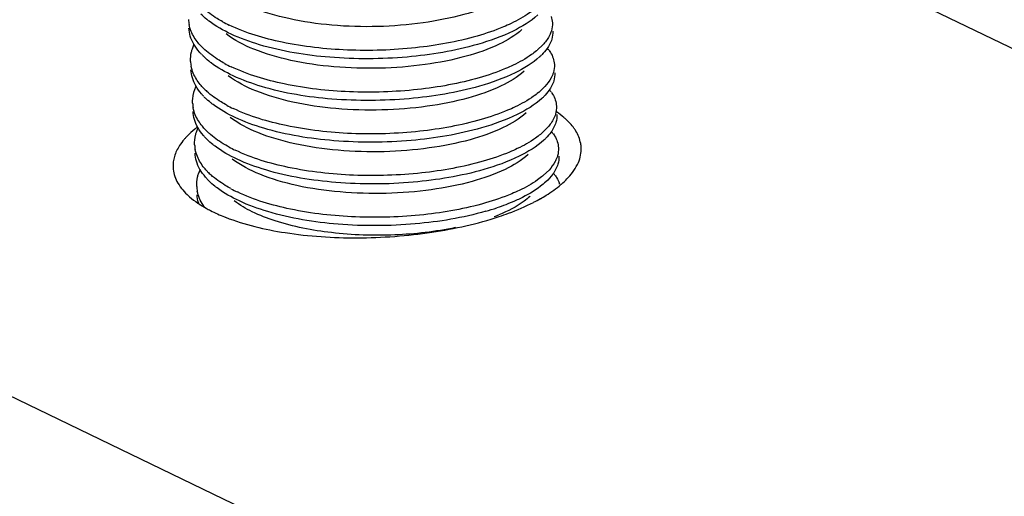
# Model space of a CAD drawing. Header units: millimetres. Extents: x -24622 to 2009, y -1603 to 2074.
# Tile 249 of 256: x 1604 to 1614, y 1072 to 1077. Entities that reach past the tile are written whole.
import ezdxf

# ---------------------------------------------------------------- set-up
doc = ezdxf.new("R2010")
doc.units = ezdxf.units.MM
doc.layers.add('02___PRT_ALL_AXES', color=7, linetype='Continuous')

msp = doc.modelspace()

# ---------------------------------------------------------------- linework, layer by layer
at = {"color": 7, "linetype": 'Continuous'}
for p, q in [((1607.906, 1070.895), (1566.078, 1091.118)), ((1618.516, 1074.927), (1612.949, 1077.619)), ((1605.5, 1076.854), (1605.52, 1076.906)), ((1609.359, 1076.896), (1609.3, 1076.84)), ((1609.447, 1076.931), (1609.42, 1076.878)), ((1605.522, 1076.394), (1605.543, 1076.446)), ((1609.382, 1076.437), (1609.323, 1076.38)), ((1609.47, 1076.472), (1609.443, 1076.418)), ((1609.493, 1076.012), (1609.465, 1075.958)), ((1605.545, 1075.935), (1605.565, 1075.986)), ((1609.404, 1075.977), (1609.345, 1075.92)), ((1605.567, 1075.475), (1605.588, 1075.527)), ((1609.427, 1075.517), (1609.368, 1075.461)), ((1609.515, 1075.552), (1609.488, 1075.499))]:
    msp.add_line(p, q, dxfattribs=at)
for centre, radius, start, end in [((1605.827, 1077.192), 0.37, 182.8165, 190.912), ((1606.604, 1078.572), 1.617, 241.5304, 244.3514), ((1606.154, 1077.413), 0.77, 224.0569, 227.9112), ((1606.13, 1077.293), 0.73, 223.7184, 225.3319), ((1608.772, 1077.456), 0.812, 309.4749, 310.5818), ((1608.862, 1077.269), 0.684, 312.6259, 315.1628), ((1609.092, 1076.593), 0.414, 35.3544, 40.179), ((1605.849, 1076.732), 0.37, 182.8165, 190.912), ((1606.627, 1078.112), 1.617, 241.5304, 244.3514), ((1606.176, 1076.954), 0.77, 224.0569, 227.9112), ((1606.152, 1076.833), 0.73, 223.7184, 225.3319), ((1608.795, 1076.997), 0.812, 309.4749, 310.5818), ((1608.885, 1076.809), 0.684, 312.6259, 315.1628), ((1609.115, 1076.134), 0.414, 35.3544, 40.179), ((1605.872, 1076.272), 0.37, 182.8165, 190.912), ((1606.649, 1077.652), 1.617, 241.5304, 244.3514), ((1606.199, 1076.494), 0.77, 224.0569, 227.9112), ((1608.817, 1076.537), 0.812, 309.4749, 310.5818), ((1609.138, 1075.674), 0.414, 35.3544, 40.179), ((1605.894, 1075.813), 0.37, 182.8165, 190.912), ((1606.175, 1076.374), 0.73, 223.7184, 225.3319), ((1608.907, 1076.35), 0.684, 312.6259, 315.1628), ((1606.672, 1077.193), 1.617, 241.5304, 244.3514), ((1606.221, 1076.034), 0.77, 224.0569, 227.9112), ((1608.84, 1076.077), 0.812, 309.4749, 310.5818), ((1609.16, 1075.214), 0.414, 35.3544, 40.179), ((1606.197, 1075.914), 0.73, 223.7184, 225.3319), ((1609.283, 1075.284), 0.272, 16.3619, 18.3868), ((1605.917, 1075.353), 0.37, 182.8165, 190.912), ((1606.694, 1076.733), 1.617, 241.5304, 244.3514), ((1605.946, 1075.267), 0.395, 196.5116, 198.0188), ((1607.923, 1077.873), 2.924, 286.0225, 288.5154), ((1608.111, 1076.885), 2.012, 290.73, 292.3421)]:
    msp.add_arc(centre, radius, start, end, dxfattribs=at)
for points, start_tangent, end_tangent in [([(1609.106, 1077.525), (1608.855, 1077.363), (1608.49, 1077.23), (1608.041, 1077.139), (1607.543, 1077.098), (1607.036, 1077.113), (1606.561, 1077.185), (1606.154, 1077.308), (1605.849, 1077.475)], (-0.735477, -0.677549), (-0.798207, 0.602384)), ([(1605.834, 1077.151), (1605.772, 1077.186), (1605.615, 1077.302)], (-0.878776, 0.477234), (-0.741573, 0.670872)), ([(1605.683, 1077.158), (1605.659, 1077.176), (1605.594, 1077.234)], (-0.798461, 0.602046), (-0.711096, 0.703095)), ([(1609.303, 1077.225), (1609.031, 1077.048), (1608.64, 1076.901)], (-0.735524, -0.677498), (-0.961024, -0.276464)), ([(1609.266, 1077.289), (1609.212, 1077.248), (1609.01, 1077.132)], (-0.771848, -0.635807), (-0.902338, -0.43103)), ([(1609.451, 1077.209), (1609.464, 1077.139)], (0.31537, -0.948969), (0.048761, -0.99881)), ([(1605.487, 1077.044), (1605.464, 1077.122)], (-0.385657, 0.922642), (-0.18914, 0.98195)), ([(1608.64, 1076.901), (1607.865, 1076.762), (1607.013, 1076.759), (1606.24, 1076.897), (1605.927, 1077.014), (1605.683, 1077.158)], (-0.961024, -0.276464), (-0.798461, 0.602046)), ([(1608.635, 1076.993), (1607.958, 1076.864), (1607.207, 1076.839), (1606.489, 1076.925), (1605.904, 1077.114)], (-0.961024, -0.276464), (-0.901202, 0.4334)), ([(1609.01, 1077.132), (1608.925, 1077.094), (1608.635, 1076.993)], (-0.902338, -0.43103), (-0.961024, -0.276464)), ([(1609.464, 1077.139), (1609.453, 1077.052), (1609.443, 1077.023)], (0.048761, -0.99881), (-0.37737, -0.926062)), ([(1605.477, 1076.993), (1605.462, 1077.081)], (-0.28417, 0.958774), (-0.048797, 0.998809)), ([(1605.516, 1076.903), (1605.477, 1076.993)], (-0.493567, 0.869708), (-0.28417, 0.958774)), ([(1605.6, 1076.878), (1605.564, 1076.918), (1605.487, 1077.044)], (-0.694786, 0.719217), (-0.385657, 0.922642)), ([(1609.129, 1077.066), (1608.877, 1076.903), (1608.513, 1076.77), (1608.063, 1076.679), (1607.566, 1076.639), (1607.059, 1076.654), (1606.583, 1076.725), (1606.177, 1076.848), (1605.871, 1077.016)], (-0.735477, -0.677549), (-0.798212, 0.602377)), ([(1609.443, 1077.023), (1609.428, 1076.991), (1609.359, 1076.896)], (-0.37737, -0.926062), (-0.676472, -0.736469)), ([(1609.468, 1077.048), (1609.458, 1076.96), (1609.447, 1076.931)], (0.048761, -0.99881), (-0.37737, -0.926062)), ([(1605.602, 1076.789), (1605.577, 1076.817), (1605.516, 1076.903)], (-0.691016, 0.72284), (-0.493567, 0.869708)), ([(1609.42, 1076.878), (1609.405, 1076.855), (1609.347, 1076.787)], (-0.526052, -0.850452), (-0.704812, -0.709394)), ([(1605.48, 1076.714), (1605.49, 1076.819), (1605.5, 1076.854)], (-0.048797, 0.998809), (0.313223, 0.94968)), ([(1605.705, 1076.698), (1605.681, 1076.717), (1605.617, 1076.774)], (-0.798461, 0.602046), (-0.711096, 0.703095)), ([(1605.856, 1076.691), (1605.794, 1076.727), (1605.638, 1076.842)], (-0.878776, 0.477234), (-0.741573, 0.670872)), ([(1609.325, 1076.766), (1609.053, 1076.588), (1608.662, 1076.441)], (-0.735524, -0.677498), (-0.961024, -0.276464)), ([(1609.288, 1076.83), (1609.234, 1076.788), (1609.033, 1076.672)], (-0.771848, -0.635807), (-0.902338, -0.43103)), ([(1609.43, 1076.833), (1609.444, 1076.812), (1609.473, 1076.749)], (0.577811, -0.816171), (0.31537, -0.948969)), ([(1605.51, 1076.584), (1605.486, 1076.662)], (-0.385657, 0.922642), (-0.18914, 0.98195)), ([(1608.662, 1076.441), (1607.887, 1076.303), (1607.036, 1076.299), (1606.262, 1076.437), (1605.949, 1076.555), (1605.705, 1076.698)], (-0.961024, -0.276464), (-0.798461, 0.602046)), ([(1608.658, 1076.533), (1607.98, 1076.404), (1607.229, 1076.379), (1606.511, 1076.465), (1605.927, 1076.655)], (-0.961024, -0.276464), (-0.901202, 0.4334)), ([(1609.033, 1076.672), (1608.948, 1076.634), (1608.658, 1076.533)], (-0.902338, -0.43103), (-0.961024, -0.276464)), ([(1609.486, 1076.68), (1609.476, 1076.593), (1609.465, 1076.563)], (0.048761, -0.99881), (-0.37737, -0.926062)), ([(1609.473, 1076.749), (1609.486, 1076.68)], (0.31537, -0.948969), (0.048761, -0.99881)), ([(1605.5, 1076.534), (1605.484, 1076.622)], (-0.28417, 0.958774), (-0.048797, 0.998809)), ([(1605.623, 1076.418), (1605.587, 1076.459), (1605.51, 1076.584)], (-0.694786, 0.719217), (-0.385657, 0.922642)), ([(1609.152, 1076.606), (1608.9, 1076.443), (1608.535, 1076.31), (1608.086, 1076.219), (1607.588, 1076.179), (1607.081, 1076.194), (1606.606, 1076.265), (1606.199, 1076.389), (1605.894, 1076.556)], (-0.735477, -0.677549), (-0.798212, 0.602377)), ([(1609.465, 1076.563), (1609.45, 1076.531), (1609.382, 1076.437)], (-0.37737, -0.926062), (-0.676472, -0.736469)), ([(1609.491, 1076.588), (1609.48, 1076.501), (1609.47, 1076.472)], (0.048761, -0.99881), (-0.37737, -0.926062)), ([(1605.538, 1076.443), (1605.5, 1076.534)], (-0.493567, 0.869708), (-0.28417, 0.958774)), ([(1605.625, 1076.329), (1605.6, 1076.357), (1605.538, 1076.443)], (-0.691016, 0.72284), (-0.493567, 0.869708)), ([(1605.503, 1076.254), (1605.512, 1076.359), (1605.522, 1076.394)], (-0.048797, 0.998809), (0.313223, 0.94968)), ([(1605.879, 1076.231), (1605.817, 1076.267), (1605.66, 1076.382)], (-0.878776, 0.477234), (-0.741573, 0.670872)), ([(1609.311, 1076.37), (1609.257, 1076.329), (1609.055, 1076.212)], (-0.771848, -0.635807), (-0.902338, -0.43103)), ([(1609.443, 1076.418), (1609.427, 1076.395), (1609.369, 1076.327)], (-0.526052, -0.850452), (-0.704812, -0.709394)), ([(1609.453, 1076.373), (1609.466, 1076.353), (1609.496, 1076.289)], (0.577811, -0.816171), (0.31537, -0.948969)), ([(1605.728, 1076.238), (1605.704, 1076.257), (1605.639, 1076.314)], (-0.798461, 0.602046), (-0.711096, 0.703095)), ([(1608.685, 1075.982), (1607.91, 1075.843), (1607.058, 1075.84), (1606.285, 1075.978), (1605.972, 1076.095), (1605.728, 1076.238)], (-0.961024, -0.276464), (-0.798461, 0.602046)), ([(1609.348, 1076.306), (1609.076, 1076.128), (1608.685, 1075.982)], (-0.735524, -0.677498), (-0.961024, -0.276464)), ([(1609.509, 1076.22), (1609.498, 1076.133), (1609.488, 1076.104)], (0.048761, -0.99881), (-0.37737, -0.926062)), ([(1609.496, 1076.289), (1609.509, 1076.22)], (0.31537, -0.948969), (0.048761, -0.99881)), ([(1605.522, 1076.074), (1605.507, 1076.162)], (-0.28417, 0.958774), (-0.048797, 0.998809)), ([(1605.532, 1076.125), (1605.509, 1076.202)], (-0.385657, 0.922642), (-0.18914, 0.98195)), ([(1605.645, 1075.959), (1605.61, 1075.999), (1605.532, 1076.125)], (-0.694786, 0.719217), (-0.385657, 0.922642)), ([(1609.174, 1076.146), (1608.922, 1075.984), (1608.558, 1075.851), (1608.108, 1075.76), (1607.611, 1075.719), (1607.104, 1075.735), (1606.628, 1075.806), (1606.222, 1075.929), (1605.916, 1076.096)], (-0.735477, -0.677549), (-0.798212, 0.602377)), ([(1608.681, 1076.073), (1608.003, 1075.944), (1607.252, 1075.919), (1606.534, 1076.006), (1605.95, 1076.195)], (-0.961024, -0.276464), (-0.901202, 0.4334)), ([(1609.055, 1076.212), (1608.971, 1076.175), (1608.681, 1076.073)], (-0.902338, -0.43103), (-0.961024, -0.276464)), ([(1609.513, 1076.128), (1609.503, 1076.041), (1609.493, 1076.012)], (0.048761, -0.99881), (-0.37737, -0.926062)), ([(1605.561, 1075.984), (1605.522, 1076.074)], (-0.493567, 0.869708), (-0.28417, 0.958774)), ([(1609.488, 1076.104), (1609.473, 1076.072), (1609.404, 1075.977)], (-0.37737, -0.926062), (-0.676472, -0.736469)), ([(1605.525, 1075.795), (1605.535, 1075.9), (1605.545, 1075.935)], (-0.048797, 0.998809), (0.313223, 0.94968)), ([(1605.647, 1075.869), (1605.622, 1075.897), (1605.561, 1075.984)], (-0.691016, 0.72284), (-0.493567, 0.869708)), ([(1605.901, 1075.772), (1605.839, 1075.807), (1605.683, 1075.923)], (-0.878776, 0.477234), (-0.741573, 0.670872)), ([(1609.333, 1075.91), (1609.279, 1075.869), (1609.078, 1075.753)], (-0.771848, -0.635807), (-0.902338, -0.43103)), ([(1609.465, 1075.958), (1609.45, 1075.935), (1609.392, 1075.867)], (-0.526052, -0.850452), (-0.704812, -0.709394)), ([(1609.475, 1075.914), (1609.489, 1075.893), (1609.518, 1075.83)], (0.577811, -0.816171), (0.31537, -0.948969)), ([(1605.75, 1075.779), (1605.727, 1075.797), (1605.662, 1075.855)], (-0.798461, 0.602046), (-0.711096, 0.703095)), ([(1609.37, 1075.846), (1609.098, 1075.669), (1608.708, 1075.522)], (-0.735524, -0.677498), (-0.961024, -0.276464)), ([(1609.518, 1075.83), (1609.531, 1075.761)], (0.31537, -0.948969), (0.048761, -0.99881)), ([(1605.545, 1075.614), (1605.53, 1075.703)], (-0.28417, 0.958774), (-0.048797, 0.998809)), ([(1605.555, 1075.665), (1605.531, 1075.743)], (-0.385657, 0.922642), (-0.18914, 0.98195)), ([(1608.708, 1075.522), (1607.932, 1075.383), (1607.081, 1075.38), (1606.307, 1075.518), (1605.994, 1075.635), (1605.75, 1075.779)], (-0.961024, -0.276464), (-0.798461, 0.602046)), ([(1609.197, 1075.687), (1608.945, 1075.524), (1608.58, 1075.391), (1608.131, 1075.3), (1607.633, 1075.26), (1607.126, 1075.275), (1606.651, 1075.346), (1606.244, 1075.47), (1605.939, 1075.637)], (-0.735477, -0.677549), (-0.798207, 0.602384)), ([(1608.703, 1075.614), (1608.025, 1075.485), (1607.275, 1075.46), (1606.556, 1075.546), (1605.972, 1075.736)], (-0.961024, -0.276464), (-0.901202, 0.4334)), ([(1609.078, 1075.753), (1608.993, 1075.715), (1608.703, 1075.614)], (-0.902338, -0.43103), (-0.961024, -0.276464)), ([(1609.531, 1075.761), (1609.521, 1075.673), (1609.511, 1075.644)], (0.048761, -0.99881), (-0.37737, -0.926062)), ([(1605.583, 1075.524), (1605.545, 1075.614)], (-0.493567, 0.869708), (-0.28417, 0.958774)), ([(1605.668, 1075.499), (1605.632, 1075.539), (1605.555, 1075.665)], (-0.694786, 0.719217), (-0.385657, 0.922642)), ([(1609.511, 1075.644), (1609.495, 1075.612), (1609.427, 1075.517)], (-0.37737, -0.926062), (-0.676472, -0.736469)), ([(1609.536, 1075.669), (1609.525, 1075.581), (1609.515, 1075.552)], (0.048761, -0.99881), (-0.37737, -0.926062)), ([(1605.548, 1075.335), (1605.557, 1075.44), (1605.567, 1075.475)], (-0.048797, 0.998809), (0.313223, 0.94968)), ([(1605.67, 1075.41), (1605.645, 1075.438), (1605.583, 1075.524)], (-0.691016, 0.72284), (-0.493567, 0.869708)), ([(1605.924, 1075.312), (1605.862, 1075.348), (1605.705, 1075.463)], (-0.878776, 0.477234), (-0.741573, 0.670872)), ([(1609.488, 1075.499), (1609.469, 1075.47), (1609.393, 1075.387)], (-0.526052, -0.850452), (-0.735524, -0.677498)), ([(1605.773, 1075.319), (1605.749, 1075.338), (1605.684, 1075.395)], (-0.798461, 0.602046), (-0.711096, 0.703095)), ([(1609.356, 1075.451), (1609.302, 1075.409), (1609.1, 1075.293)], (-0.771848, -0.635807), (-0.902338, -0.43103)), ([(1609.393, 1075.387), (1609.334, 1075.338), (1609.105, 1075.201)], (-0.735524, -0.677498), (-0.902338, -0.43103)), ([(1609.498, 1075.454), (1609.511, 1075.433), (1609.541, 1075.37)], (0.577811, -0.816171), (0.31537, -0.948969)), ([(1605.567, 1075.155), (1605.552, 1075.243)], (-0.28417, 0.958774), (-0.048797, 0.998809)), ([(1605.577, 1075.205), (1605.554, 1075.283)], (-0.385657, 0.922642), (-0.18914, 0.98195)), ([(1608.73, 1075.062), (1607.955, 1074.924), (1607.104, 1074.92), (1606.33, 1075.059), (1606.017, 1075.176), (1605.773, 1075.319)], (-0.961024, -0.276464), (-0.798461, 0.602046)), ([(1608.726, 1075.154), (1608.048, 1075.025), (1607.297, 1075), (1606.579, 1075.086), (1605.995, 1075.276)], (-0.961024, -0.276464), (-0.901202, 0.4334)), ([(1609.1, 1075.293), (1609.016, 1075.255), (1608.726, 1075.154)], (-0.902338, -0.43103), (-0.961024, -0.276464)), ([(1605.633, 1075.108), (1605.617, 1075.132), (1605.577, 1075.205)], (-0.58711, 0.809507), (-0.385657, 0.922642)), ([(1608.397, 1074.882), (1607.728, 1074.802), (1607.031, 1074.827), (1606.411, 1074.957), (1606.16, 1075.057), (1605.961, 1075.177)], (-0.979425, -0.20181), (-0.798212, 0.602377)), ([(1609.105, 1075.201), (1609.046, 1075.174), (1608.852, 1075.1)], (-0.902338, -0.43103), (-0.948088, -0.318007)), ([(1609.219, 1075.227), (1609.152, 1075.173), (1608.876, 1075.024)], (-0.735477, -0.677549), (-0.924848, -0.380337))]:
    msp.add_spline(points, degree=3, dxfattribs=dict(at, start_tangent=start_tangent, end_tangent=end_tangent))
at = {"layer": '02___PRT_ALL_AXES', "color": 7, "linetype": 'Continuous'}
msp.add_line((1605.572, 1075.145), (1605.652, 1075.096), dxfattribs=at)
for centre, radius, start, end in [((1606.033, 1075.322), 0.82, 135.8064, 137.4066), ((1606.187, 1076.077), 1.117, 235.8437, 236.5598), ((1608.349, 1076.949), 2.005, 296.9361, 299.3583), ((1606.64, 1076.967), 2.118, 248.2371, 248.5601)]:
    msp.add_arc(centre, radius, start, end, dxfattribs=at)
for points, start_tangent, end_tangent in [([(1609.616, 1076.074), (1609.592, 1076.095), (1609.509, 1076.158)], (-0.734968, 0.678102), (-0.827488, 0.561483)), ([(1609.723, 1075.946), (1609.702, 1075.979), (1609.616, 1076.074)], (-0.520346, 0.853955), (-0.734968, 0.678102)), ([(1605.556, 1075.991), (1605.526, 1075.967), (1605.445, 1075.894)], (-0.793102, -0.609089), (-0.696977, -0.717094)), ([(1609.782, 1075.765), (1609.776, 1075.811), (1609.723, 1075.946)], (-0.048575, 0.99882), (-0.520346, 0.853955)), ([(1605.359, 1075.786), (1605.302, 1075.666), (1605.287, 1075.545)], (-0.541118, -0.840947), (0.048575, -0.99882)), ([(1605.429, 1075.877), (1605.409, 1075.854), (1605.359, 1075.786)], (-0.676679, -0.736278), (-0.541118, -0.840947)), ([(1609.639, 1075.434), (1609.75, 1075.599), (1609.782, 1075.765)], (0.676679, 0.736278), (-0.048575, 0.99882)), ([(1605.287, 1075.545), (1605.33, 1075.392), (1605.442, 1075.247)], (0.048575, -0.99882), (0.722048, -0.691843)), ([(1609.332, 1075.201), (1609.395, 1075.239), (1609.559, 1075.357)], (0.87132, 0.490715), (0.76027, 0.649607)), ([(1609.559, 1075.357), (1609.581, 1075.376), (1609.639, 1075.434)], (0.76027, 0.649607), (0.676679, 0.736278)), ([(1605.442, 1075.247), (1605.468, 1075.223), (1605.56, 1075.152)], (0.722048, -0.691843), (0.827488, -0.561483)), ([(1608.879, 1075.005), (1608.981, 1075.041), (1609.257, 1075.161)], (0.948491, 0.316804), (0.891283, 0.453447)), ([(1605.652, 1075.096), (1605.699, 1075.071), (1605.855, 1075)], (0.872963, -0.487786), (0.928723, -0.370774)), ([(1605.866, 1074.996), (1606.522, 1074.827), (1607.315, 1074.77), (1608.138, 1074.832), (1608.879, 1075.005)], (0.930799, -0.365532), (0.948491, 0.316804))]:
    msp.add_spline(points, degree=3, dxfattribs=dict(at, start_tangent=start_tangent, end_tangent=end_tangent))

doc.saveas('drawing.dxf')
